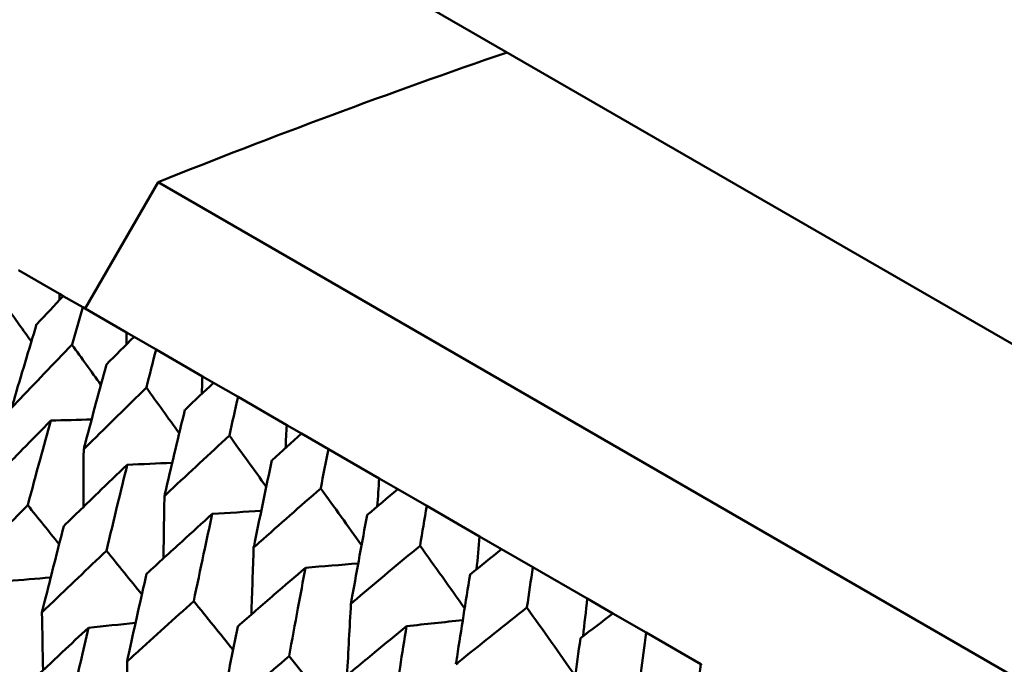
# Model space of a CAD drawing. Header units: millimetres. Extents: x 626 to 2725, y 57 to 2097.
# Tile 10 of 133: x 882.81 to 889.56, y 145.79 to 150.21. Entities that reach past the tile are written whole.
import ezdxf

# ---------------------------------------------------------------- set-up
doc = ezdxf.new("R2010")
doc.units = ezdxf.units.MM
doc.header["$LTSCALE"] = 10
doc.layers.add('Widoczne (ISO)', color=7, linetype='Continuous', lineweight=50)

msp = doc.modelspace()

# ---------------------------------------------------------------- linework, layer by layer
at = {"layer": 'Widoczne (ISO)'}
for p, q in [((883.8721, 151.2987), (916.7803, 132.2992)), ((883.7543, 149.0947), (883.2543, 148.2287)), ((883.7543, 149.0947), (914.9312, 131.0947)), ((882.7967, 148.4929), (883.0792, 148.3298)), ((883.0792, 148.3298), (883.1048, 148.315)), ((883.2378, 148.2382), (883.1048, 148.315)), ((883.2378, 148.2382), (883.5386, 148.0646)), ((883.5386, 148.0646), (883.5901, 148.0348)), ((883.7405, 147.948), (883.5901, 148.0348)), ((883.7405, 147.948), (884.0584, 147.7644)), ((884.0584, 147.7644), (884.1355, 147.7199)), ((884.3028, 147.6233), (884.1355, 147.7199)), ((884.3028, 147.6233), (884.6366, 147.4306)), ((884.6366, 147.4306), (884.7389, 147.3715)), ((884.9225, 147.2655), (884.7389, 147.3715)), ((884.9225, 147.2655), (885.2708, 147.0644)), ((885.2708, 147.0644), (885.3981, 146.991)), ((885.5972, 146.876), (885.3981, 146.991)), ((885.5972, 146.876), (885.9587, 146.6673)), ((885.9587, 146.6673), (886.1103, 146.5798)), ((886.3241, 146.4564), (886.1103, 146.5798)), ((886.3241, 146.4564), (886.6973, 146.2409)), ((886.6973, 146.2409), (886.8727, 146.1396)), ((887.1004, 146.0082), (886.8727, 146.1396)), ((887.1004, 146.0082), (887.476, 145.7913)), ((887.476, 145.7913), (887.4839, 145.7867))]:
    msp.add_line(p, q, dxfattribs=at)
msp.add_circle((880.3266, 107.1577), 50, dxfattribs=at)
msp.add_arc((902.372, 102.6902), 50, 108.93414, 111.86082, dxfattribs=at)
for points in [[(883.0792, 148.3298), (883.0791, 148.3157), (883.079, 148.3017), (883.0789, 148.2876)], [(882.886, 148.0027), (882.8293, 148.0818), (882.7726, 148.161), (882.7159, 148.2401)], [(883.5386, 148.0646), (883.5381, 148.0371), (883.5376, 148.0096), (883.5371, 147.9822)], [(883.3623, 147.7064), (883.2964, 147.798), (883.2304, 147.8896), (883.1644, 147.9812)], [(884.0584, 147.7644), (884.0571, 147.7243), (884.0558, 147.6841), (884.0545, 147.6439)], [(883.8999, 147.3743), (883.8247, 147.4785), (883.7495, 147.5826), (883.6743, 147.6868)], [(883.0188, 147.461), (883.1121, 147.4636), (883.2054, 147.4662), (883.2987, 147.4687)], [(884.6366, 147.4306), (884.634, 147.3783), (884.6314, 147.326), (884.6289, 147.2737)], [(884.4965, 147.0075), (884.4122, 147.1244), (884.3278, 147.2413), (884.2435, 147.3582)], [(883.2445, 147.264), (883.2442, 147.1329), (883.2442, 147.0018), (883.2443, 146.8707)], [(883.543, 147.1584), (883.6459, 147.1628), (883.7488, 147.1673), (883.8518, 147.1716)], [(885.2708, 147.0644), (885.2665, 147.0005), (885.2622, 146.9365), (885.258, 146.8726)], [(885.1497, 146.6072), (885.0564, 146.737), (884.9631, 146.8668), (884.8698, 146.9966)], [(883.7984, 146.9442), (883.7958, 146.8018), (883.7935, 146.6593), (883.7915, 146.5169)], [(883.0763, 146.6145), (883.0045, 146.7033), (882.9326, 146.7921), (882.8608, 146.881)], [(884.126, 146.8217), (884.238, 146.8287), (884.35, 146.8355), (884.462, 146.8423)], [(885.9587, 146.6673), (885.952, 146.5922), (885.9454, 146.517), (885.939, 146.4419)], [(884.41, 146.5911), (884.4045, 146.4379), (884.3993, 146.2847), (884.3944, 146.1315)], [(885.8568, 146.1747), (885.7548, 146.3176), (885.6528, 146.4605), (885.5508, 146.6034)], [(883.6437, 146.2691), (883.5627, 146.3691), (883.4817, 146.4692), (883.4008, 146.5692)], [(884.7656, 146.4525), (884.886, 146.4625), (885.0064, 146.4724), (885.1268, 146.4823)], [(882.7232, 146.361), (882.8216, 146.3694), (882.9201, 146.3778), (883.0185, 146.3861)], [(886.6973, 146.2409), (886.6878, 146.1549), (886.6784, 146.0689), (886.669, 145.9829)], [(884.2688, 145.8898), (884.1788, 146.0011), (884.0889, 146.1125), (883.999, 146.2238)], [(885.0769, 146.2061), (885.0678, 146.0426), (885.059, 145.8791), (885.0505, 145.7157)], [(886.615, 145.7112), (886.5046, 145.8676), (886.3941, 146.0239), (886.2837, 146.1803)], [(882.9586, 146.1462), (882.9609, 146.014), (882.9635, 145.8819), (882.9662, 145.7498)], [(883.2771, 146.0413), (883.3848, 146.0523), (883.4924, 146.0634), (883.6001, 146.0743)], [(885.4591, 146.052), (885.5874, 146.0659), (885.7157, 146.0796), (885.8439, 146.0933)], [(884.9491, 145.4779), (884.8504, 145.6006), (884.7517, 145.7234), (884.6531, 145.8462)], [(883.5416, 145.8096), (883.5416, 145.6665), (883.5419, 145.5235), (883.5424, 145.3805)], [(887.4104, 145.234), (887.4319, 145.42), (887.4537, 145.6058), (887.476, 145.7913)]]:
    msp.add_open_spline(points, degree=3, dxfattribs=at)
for points, knots in [([(883.1048, 148.315), (883.0441, 148.2509), (882.9835, 148.1867), (882.9227, 148.122), (882.9223, 148.1216), (882.9219, 148.1212)], [0, 0, 0, 0, 0.02969567, 0.02969567, 0.02988021, 0.02988021, 0.02988021, 0.02988021]), ([(883.1644, 147.9812), (883.1646, 147.9817), (883.1647, 147.9823), (883.1891, 148.068), (883.2134, 148.1532), (883.2378, 148.2382)], [0.02951568, 0.02951568, 0.02951568, 0.02951568, 0.02969929, 0.02969929, 0.05939589, 0.05939589, 0.05939589, 0.05939589]), ([(882.9219, 148.1212), (882.869, 147.947), (882.8166, 147.7725), (882.7601, 147.5815), (882.7553, 147.5654), (882.7505, 147.5492)], [0.0297954, 0.0297954, 0.0297954, 0.0297954, 0.09092493, 0.09092493, 0.09655955, 0.09655955, 0.09655955, 0.09655955]), ([(883.5901, 148.0348), (883.5269, 147.9721), (883.4639, 147.9093), (883.4007, 147.846), (883.4003, 147.8456), (883.3999, 147.8453)], [0, 0, 0, 0, 0.02969567, 0.02969567, 0.02988021, 0.02988021, 0.02988021, 0.02988021]), ([(882.7505, 147.5492), (882.762, 147.5613), (882.7735, 147.5734), (882.9109, 147.7178), (883.0374, 147.8497), (883.1644, 147.9812)], [0.0853813, 0.0853813, 0.0853813, 0.0853813, 0.09097809, 0.09097809, 0.15214536, 0.15214536, 0.15214536, 0.15214536]), ([(883.6743, 147.6868), (883.6744, 147.6874), (883.6746, 147.6879), (883.6965, 147.775), (883.7185, 147.8615), (883.7405, 147.948)], [0.02951568, 0.02951568, 0.02951568, 0.02951568, 0.02969929, 0.02969929, 0.05939589, 0.05939589, 0.05939589, 0.05939589]), ([(883.3999, 147.8453), (883.3519, 147.6682), (883.3044, 147.4909), (883.2532, 147.2968), (883.2488, 147.2804), (883.2445, 147.264)], [0.0297954, 0.0297954, 0.0297954, 0.0297954, 0.09092493, 0.09092493, 0.09655955, 0.09655955, 0.09655955, 0.09655955]), ([(884.1355, 147.7199), (884.07, 147.6586), (884.0047, 147.5971), (883.9391, 147.5352), (883.9387, 147.5348), (883.9383, 147.5344)], [0, 0, 0, 0, 0.02969567, 0.02969567, 0.02988021, 0.02988021, 0.02988021, 0.02988021]), ([(883.2445, 147.264), (883.2565, 147.2759), (883.2684, 147.2877), (883.4111, 147.429), (883.5424, 147.5581), (883.6743, 147.6868)], [0.0853813, 0.0853813, 0.0853813, 0.0853813, 0.09097809, 0.09097809, 0.15214536, 0.15214536, 0.15214536, 0.15214536]), ([(884.2435, 147.3582), (884.2436, 147.3587), (884.2437, 147.3593), (884.2634, 147.4477), (884.2831, 147.5356), (884.3028, 147.6233)], [0.02951568, 0.02951568, 0.02951568, 0.02951568, 0.02969929, 0.02969929, 0.05939589, 0.05939589, 0.05939589, 0.05939589]), ([(883.9383, 147.5344), (883.895, 147.3546), (883.8523, 147.1746), (883.8062, 146.9775), (883.8023, 146.9609), (883.7984, 146.9442)], [0.0297954, 0.0297954, 0.0297954, 0.0297954, 0.09092493, 0.09092493, 0.09655955, 0.09655955, 0.09655955, 0.09655955]), ([(883.0188, 147.461), (882.9543, 147.3956), (882.8901, 147.33), (882.7503, 147.187), (882.6749, 147.1094), (882.5997, 147.0317)], [0.03078053, 0.03078053, 0.03078053, 0.03078053, 0.06149921, 0.06149921, 0.09773041, 0.09773041, 0.09773041, 0.09773041]), ([(882.8608, 146.881), (882.8889, 146.9858), (882.9173, 147.0905), (882.97, 147.2838), (882.9943, 147.3725), (883.0188, 147.461)], [0.02528165, 0.02528165, 0.02528165, 0.02528165, 0.06150593, 0.06150593, 0.09223152, 0.09223152, 0.09223152, 0.09223152]), ([(883.7984, 146.9442), (883.8108, 146.9558), (883.8232, 146.9674), (883.971, 147.1058), (884.107, 147.2322), (884.2435, 147.3582)], [0.0853813, 0.0853813, 0.0853813, 0.0853813, 0.09097809, 0.09097809, 0.15214536, 0.15214536, 0.15214536, 0.15214536]), ([(884.7389, 147.3715), (884.6713, 147.3114), (884.6037, 147.2513), (884.5359, 147.1906), (884.5355, 147.1903), (884.535, 147.1899)], [0, 0, 0, 0, 0.02969567, 0.02969567, 0.02988021, 0.02988021, 0.02988021, 0.02988021]), ([(884.8698, 146.9966), (884.8699, 146.9971), (884.87, 146.9977), (884.8875, 147.0874), (884.905, 147.1765), (884.9225, 147.2655)], [0.02951568, 0.02951568, 0.02951568, 0.02951568, 0.02969929, 0.02969929, 0.05939589, 0.05939589, 0.05939589, 0.05939589]), ([(884.535, 147.1899), (884.4963, 147.0075), (884.4581, 146.8248), (884.4169, 146.6249), (884.4135, 146.608), (884.41, 146.5911)], [0.0297954, 0.0297954, 0.0297954, 0.0297954, 0.09092493, 0.09092493, 0.09655955, 0.09655955, 0.09655955, 0.09655955]), ([(883.543, 147.1584), (883.4761, 147.0943), (883.4094, 147.0302), (883.2643, 146.8902), (883.186, 146.8143), (883.1079, 146.7383)], [0.03078053, 0.03078053, 0.03078053, 0.03078053, 0.06149921, 0.06149921, 0.09773041, 0.09773041, 0.09773041, 0.09773041]), ([(883.4008, 146.5692), (883.4261, 146.6757), (883.4516, 146.782), (883.499, 146.9784), (883.5209, 147.0684), (883.543, 147.1584)], [0.02528165, 0.02528165, 0.02528165, 0.02528165, 0.06150593, 0.06150593, 0.09223152, 0.09223152, 0.09223152, 0.09223152]), ([(884.41, 146.5911), (884.4228, 146.6025), (884.4356, 146.6139), (884.5883, 146.7493), (884.7288, 146.8731), (884.8698, 146.9966)], [0.0853813, 0.0853813, 0.0853813, 0.0853813, 0.09097809, 0.09097809, 0.15214536, 0.15214536, 0.15214536, 0.15214536]), ([(885.3981, 146.991), (885.3283, 146.9321), (885.2586, 146.8732), (885.1886, 146.8138), (885.1881, 146.8134), (885.1877, 146.8131)], [0, 0, 0, 0, 0.02969567, 0.02969567, 0.02988021, 0.02988021, 0.02988021, 0.02988021]), ([(882.4344, 146.4489), (882.4519, 146.4667), (882.4693, 146.4845), (882.6109, 146.6289), (882.7356, 146.7551), (882.8608, 146.881)], [0.0806421, 0.0806421, 0.0806421, 0.0806421, 0.08897282, 0.08897282, 0.14811965, 0.14811965, 0.14811965, 0.14811965]), ([(885.5508, 146.6034), (885.5509, 146.604), (885.551, 146.6046), (885.5663, 146.6955), (885.5817, 146.7858), (885.5972, 146.876)], [0.02951568, 0.02951568, 0.02951568, 0.02951568, 0.02969929, 0.02969929, 0.05939589, 0.05939589, 0.05939589, 0.05939589]), ([(884.126, 146.8217), (884.0568, 146.759), (883.9878, 146.6963), (883.8376, 146.5592), (883.7565, 146.4849), (883.6756, 146.4105)], [0.03078053, 0.03078053, 0.03078053, 0.03078053, 0.06149921, 0.06149921, 0.09773041, 0.09773041, 0.09773041, 0.09773041]), ([(883.999, 146.2238), (884.0216, 146.3319), (884.0443, 146.4398), (884.0867, 146.6391), (884.1063, 146.7305), (884.126, 146.8217)], [0.02528165, 0.02528165, 0.02528165, 0.02528165, 0.06150593, 0.06150593, 0.09223152, 0.09223152, 0.09223152, 0.09223152]), ([(885.1877, 146.8131), (885.1534, 146.6281), (885.1195, 146.4429), (885.0831, 146.2403), (885.08, 146.2232), (885.0769, 146.2061)], [0.0297954, 0.0297954, 0.0297954, 0.0297954, 0.09092493, 0.09092493, 0.09655955, 0.09655955, 0.09655955, 0.09655955]), ([(883.1079, 146.7383), (883.0637, 146.5657), (883.0201, 146.3929), (882.9708, 146.1952), (882.9647, 146.1707), (882.9586, 146.1462)], [0.02983351, 0.02983351, 0.02983351, 0.02983351, 0.0889495, 0.0889495, 0.09731113, 0.09731113, 0.09731113, 0.09731113]), ([(885.0769, 146.2061), (885.0901, 146.2172), (885.1033, 146.2284), (885.2607, 146.3611), (885.4055, 146.4824), (885.5508, 146.6034)], [0.0853813, 0.0853813, 0.0853813, 0.0853813, 0.09097809, 0.09097809, 0.15214536, 0.15214536, 0.15214536, 0.15214536]), ([(886.1103, 146.5798), (886.0384, 146.5221), (885.9667, 146.4643), (885.8947, 146.4061), (885.8942, 146.4058), (885.8938, 146.4054)], [0, 0, 0, 0, 0.02969567, 0.02969567, 0.02988021, 0.02988021, 0.02988021, 0.02988021]), ([(882.9586, 146.1462), (882.9767, 146.1637), (882.9948, 146.1811), (883.1417, 146.3224), (883.271, 146.446), (883.4008, 146.5692)], [0.0806421, 0.0806421, 0.0806421, 0.0806421, 0.08897282, 0.08897282, 0.14811965, 0.14811965, 0.14811965, 0.14811965]), ([(884.7656, 146.4525), (884.6941, 146.3911), (884.6228, 146.3296), (884.4678, 146.1954), (884.384, 146.1226), (884.3005, 146.0497)], [0.03078053, 0.03078053, 0.03078053, 0.03078053, 0.06149921, 0.06149921, 0.09773041, 0.09773041, 0.09773041, 0.09773041]), ([(884.6531, 145.8462), (884.673, 145.9557), (884.6932, 146.0652), (884.7307, 146.2672), (884.7481, 146.3599), (884.7656, 146.4525)], [0.02528165, 0.02528165, 0.02528165, 0.02528165, 0.06150593, 0.06150593, 0.09223152, 0.09223152, 0.09223152, 0.09223152]), ([(886.2837, 146.1803), (886.2837, 146.1809), (886.2838, 146.1814), (886.2972, 146.2735), (886.3106, 146.365), (886.3241, 146.4564)], [0.02951568, 0.02951568, 0.02951568, 0.02951568, 0.02969929, 0.02969929, 0.05939589, 0.05939589, 0.05939589, 0.05939589]), ([(883.6756, 146.4105), (883.6359, 146.2354), (883.5967, 146.0599), (883.5526, 145.8593), (883.5471, 145.8345), (883.5416, 145.8096)], [0.02983351, 0.02983351, 0.02983351, 0.02983351, 0.0889495, 0.0889495, 0.09731113, 0.09731113, 0.09731113, 0.09731113]), ([(885.8938, 146.4054), (885.8636, 146.2181), (885.8338, 146.0305), (885.8019, 145.8253), (885.7992, 145.808), (885.7965, 145.7907)], [0.0297954, 0.0297954, 0.0297954, 0.0297954, 0.09092493, 0.09092493, 0.09655955, 0.09655955, 0.09655955, 0.09655955]), ([(883.5416, 145.8096), (883.5604, 145.8267), (883.5791, 145.8438), (883.7311, 145.9822), (883.8648, 146.1031), (883.999, 146.2238)], [0.0806421, 0.0806421, 0.0806421, 0.0806421, 0.08897282, 0.08897282, 0.14811965, 0.14811965, 0.14811965, 0.14811965]), ([(885.7965, 145.7907), (885.8101, 145.8016), (885.8236, 145.8125), (885.9855, 145.9427), (886.1344, 146.0616), (886.2837, 146.1803)], [0.0853813, 0.0853813, 0.0853813, 0.0853813, 0.09097809, 0.09097809, 0.15214536, 0.15214536, 0.15214536, 0.15214536]), ([(886.8727, 146.1396), (886.7989, 146.083), (886.7253, 146.0264), (886.6513, 145.9693), (886.6509, 145.9689), (886.6504, 145.9686)], [0, 0, 0, 0, 0.02969567, 0.02969567, 0.02988021, 0.02988021, 0.02988021, 0.02988021]), ([(883.2771, 146.0413), (883.2171, 145.9853), (883.1572, 145.9293), (883.0081, 145.7893), (882.9189, 145.7052), (882.83, 145.621)], [0.03448054, 0.03448054, 0.03448054, 0.03448054, 0.06157222, 0.06157222, 0.10209717, 0.10209717, 0.10209717, 0.10209717]), ([(883.1408, 145.4416), (883.1676, 145.5616), (883.1947, 145.6815), (883.2402, 145.8813), (883.2586, 145.9613), (883.2771, 146.0413)], [0.02104899, 0.02104899, 0.02104899, 0.02104899, 0.0615671, 0.0615671, 0.08866561, 0.08866561, 0.08866561, 0.08866561]), ([(884.3005, 146.0497), (884.2651, 145.8721), (884.2302, 145.6942), (884.1909, 145.4908), (884.1861, 145.4656), (884.1812, 145.4404)], [0.02983351, 0.02983351, 0.02983351, 0.02983351, 0.0889495, 0.0889495, 0.09731113, 0.09731113, 0.09731113, 0.09731113]), ([(885.4591, 146.052), (885.3856, 145.9919), (885.3122, 145.9316), (885.1524, 145.8001), (885.0662, 145.7288), (884.9801, 145.6574)], [0.03078053, 0.03078053, 0.03078053, 0.03078053, 0.06149921, 0.06149921, 0.09773041, 0.09773041, 0.09773041, 0.09773041]), ([(885.3605, 145.4378), (885.378, 145.5487), (885.3956, 145.6596), (885.4286, 145.8644), (885.4438, 145.9582), (885.4591, 146.052)], [0.02528165, 0.02528165, 0.02528165, 0.02528165, 0.06150593, 0.06150593, 0.09223152, 0.09223152, 0.09223152, 0.09223152]), ([(886.6504, 145.9686), (886.6241, 145.779), (886.5983, 145.5891), (886.5706, 145.3815), (886.5682, 145.364), (886.5659, 145.3464)], [0.0297954, 0.0297954, 0.0297954, 0.0297954, 0.09092493, 0.09092493, 0.09655955, 0.09655955, 0.09655955, 0.09655955]), ([(887.0656, 145.7289), (887.0657, 145.7294), (887.0658, 145.73), (887.0772, 145.8232), (887.0888, 145.9157), (887.1004, 146.0082)], [0.02951568, 0.02951568, 0.02951568, 0.02951568, 0.02969929, 0.02969929, 0.05939589, 0.05939589, 0.05939589, 0.05939589]), ([(884.1812, 145.4404), (884.2005, 145.4571), (884.2199, 145.4738), (884.3767, 145.6094), (884.5147, 145.7279), (884.6531, 145.8462)], [0.0806421, 0.0806421, 0.0806421, 0.0806421, 0.08897282, 0.08897282, 0.14811965, 0.14811965, 0.14811965, 0.14811965])]:
    msp.add_open_spline(points, degree=3, knots=knots, dxfattribs=at)

doc.saveas('drawing.dxf')
